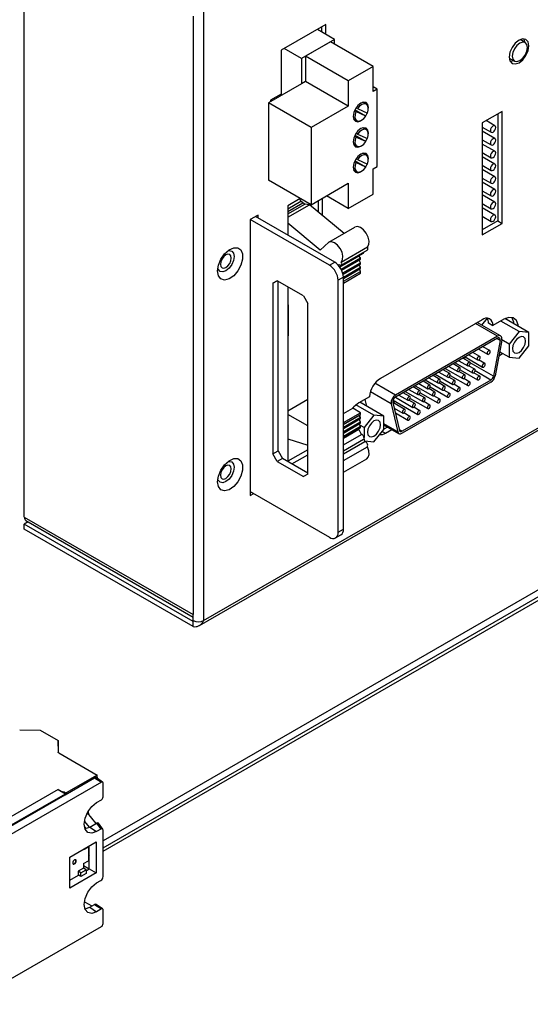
# Model space of a CAD drawing. Header units: millimetres. Extents: x 7187 to 8806, y -3756 to -2918.
# Tile 115 of 250: x 8104 to 8187, y -3668 to -3508. Entities that reach past the tile are written whole.
import ezdxf

# ---------------------------------------------------------------- set-up
doc = ezdxf.new("R2010")
doc.units = ezdxf.units.MM
doc.header["$LTSCALE"] = 3

msp = doc.modelspace()

# ---------------------------------------------------------------- linework, layer by layer
at = {"linetype": 'Continuous', "lineweight": 30}
for p, q in [((8104.44, -3588.64), (8104.44, -3491.31)), ((8131.88, -3507.15), (8131.88, -3604.48)), ((8133.57, -3506.17), (8133.57, -3605.46)), ((8153.44, -3508.5), (8146.16, -3512.7)), ((8152.73, -3508.91), (8152.73, -3509.7)), ((8153.44, -3510.11), (8153.44, -3508.5)), ((8154.86, -3510.93), (8152.05, -3509.3)), ((8154.86, -3510.93), (8149.48, -3514.03)), ((8154.2, -3511.32), (8150.14, -3513.67)), ((8161.13, -3515.33), (8154.2, -3511.32)), ((8154.86, -3511.7), (8154.86, -3510.93)), ((8185.83, -3511.44), (8184.98, -3510.95)), ((8146.16, -3512.7), (8146.16, -3519.81)), ((8149.48, -3514.03), (8146.67, -3512.41)), ((8157.07, -3517.67), (8150.14, -3513.67)), ((8150.14, -3513.67), (8150.14, -3517.75)), ((8149.48, -3514.03), (8149.48, -3518.13)), ((8161.13, -3515.33), (8157.07, -3517.67)), ((8161.13, -3519.41), (8161.13, -3515.33)), ((8183.23, -3513.98), (8184.08, -3514.47)), ((8149.48, -3518.13), (8144.11, -3521.23)), ((8150.14, -3517.75), (8149.48, -3518.13)), ((8157.07, -3521.76), (8150.14, -3517.75)), ((8157.07, -3517.67), (8157.07, -3521.76)), ((8146.16, -3519.81), (8144.46, -3520.79)), ((8161.79, -3519.03), (8161.13, -3518.65)), ((8161.79, -3519.03), (8161.13, -3519.41)), ((8161.79, -3531.61), (8161.79, -3519.03)), ((8151.04, -3525.24), (8144.11, -3521.23)), ((8144.11, -3521.23), (8144.11, -3533.81)), ((8144.46, -3520.79), (8144.46, -3521.03)), ((8157.07, -3521.76), (8151.04, -3525.24)), ((8160.01, -3521.47), (8159.45, -3521.15)), ((8158.32, -3522.67), (8158.07, -3522.52)), ((8159.91, -3523.4), (8158.14, -3522.38)), ((8159.91, -3523.4), (8158.32, -3522.67)), ((8158.58, -3522.18), (8158.33, -3522.04)), ((8158.58, -3522.18), (8160.17, -3522.91)), ((8160.33, -3522.16), (8160.34, -3522.01)), ((8182.06, -3522.63), (8178.85, -3524.48)), ((8181.35, -3523.04), (8181.35, -3540.45)), ((8182.06, -3540.86), (8182.06, -3522.63)), ((8157.91, -3523.81), (8158.47, -3524.14)), ((8178.85, -3524.48), (8178.85, -3542.71)), ((8180.9, -3524.97), (8179.45, -3524.14)), ((8151.04, -3525.24), (8151.04, -3537.81)), ((8159.91, -3527.55), (8158.14, -3526.52)), ((8158.58, -3526.33), (8158.33, -3526.19)), ((8158.58, -3526.33), (8160.17, -3527.06)), ((8160.01, -3525.62), (8159.45, -3525.3)), ((8160.33, -3526.31), (8160.34, -3526.15)), ((8178.85, -3525.18), (8180.29, -3526.02)), ((8180.9, -3527.04), (8178.85, -3525.86)), ((8157.91, -3527.96), (8158.47, -3528.28)), ((8158.32, -3526.81), (8158.07, -3526.67)), ((8159.91, -3527.55), (8158.32, -3526.81)), ((8178.85, -3527.26), (8180.29, -3528.09)), ((8180.9, -3529.12), (8178.85, -3527.94)), ((8160.01, -3529.76), (8159.45, -3529.44)), ((8178.85, -3529.33), (8180.29, -3530.16)), ((8132.9, -3606.25), (8264.28, -3530.41)), ((8133.57, -3605.46), (8264.1, -3530.11)), ((8158.32, -3530.96), (8158.07, -3530.82)), ((8159.91, -3531.7), (8158.14, -3530.67)), ((8159.91, -3531.7), (8158.32, -3530.96)), ((8158.58, -3530.48), (8158.33, -3530.33)), ((8158.58, -3530.48), (8160.17, -3531.21)), ((8160.33, -3530.46), (8160.34, -3530.3)), ((8180.9, -3531.19), (8178.85, -3530.01)), ((8178.85, -3531.4), (8180.29, -3532.24)), ((8157.91, -3532.11), (8158.47, -3532.43)), ((8161.13, -3531.98), (8161.79, -3531.61)), ((8161.13, -3536.07), (8161.13, -3531.98)), ((8180.9, -3533.27), (8178.85, -3532.08)), ((8151.04, -3537.81), (8144.11, -3533.81)), ((8151.04, -3537.81), (8157.07, -3534.33)), ((8157.07, -3534.33), (8157.07, -3538.41)), ((8178.85, -3533.48), (8180.29, -3534.31)), ((8180.9, -3535.34), (8178.85, -3534.16)), ((8146.16, -3534.99), (8146.16, -3535.08)), ((8146.16, -3535.08), (8146.23, -3535.03)), ((8157.07, -3538.41), (8161.13, -3536.07)), ((8178.85, -3535.55), (8180.29, -3536.39)), ((8180.9, -3537.41), (8178.85, -3536.23)), ((8149.27, -3536.79), (8147.23, -3537.97)), ((8147.23, -3538.47), (8149.38, -3537.23)), ((8147.23, -3538.92), (8149.68, -3537.51)), ((8147.23, -3539.32), (8149.99, -3537.73)), ((8147.23, -3539.86), (8150.78, -3537.81)), ((8149.38, -3537.23), (8149.21, -3536.83)), ((8149.68, -3537.51), (8149.38, -3537.23)), ((8149.99, -3537.73), (8149.68, -3537.51)), ((8150.78, -3537.81), (8149.99, -3537.73)), ((8156.41, -3542.47), (8150.78, -3537.81)), ((8152.18, -3537.15), (8152.18, -3538.97)), ((8152.89, -3539.56), (8152.89, -3536.74)), ((8157.07, -3538.41), (8153.53, -3536.37)), ((8178.85, -3537.63), (8180.29, -3538.46)), ((8147.23, -3537.97), (8147.23, -3542.76)), ((8180.9, -3539.49), (8178.85, -3538.31)), ((8142.42, -3539.49), (8141.15, -3540.23)), ((8154.02, -3547.65), (8141.15, -3540.23)), ((8141.15, -3540.23), (8141.15, -3585.13)), ((8154.87, -3547.16), (8142, -3539.74)), ((8142.42, -3539.98), (8142.42, -3539.49)), ((8152.49, -3545.18), (8147.23, -3540.84)), ((8178.85, -3539.7), (8180.29, -3540.53)), ((8181.35, -3540.45), (8178.85, -3541.89)), ((8178.85, -3542.71), (8182.06, -3540.86)), ((8181.35, -3540.45), (8182.06, -3540.86)), ((8153.91, -3543.91), (8158.15, -3541.46)), ((8153.91, -3543.91), (8152.49, -3545.18)), ((8155.67, -3547.91), (8159.54, -3545.68)), ((8155.9, -3547.64), (8160.14, -3545.19)), ((8155.94, -3547.13), (8160.18, -3544.68)), ((8154.02, -3547.65), (8154.87, -3547.16)), ((8155.68, -3547.93), (8158.81, -3546.11)), ((8155.89, -3548.27), (8159.04, -3546.45)), ((8155.99, -3548.45), (8159.04, -3546.69)), ((8156, -3548.48), (8158.85, -3546.84)), ((8156.17, -3548.91), (8159.06, -3547.24)), ((8156.22, -3549.09), (8159.06, -3547.45)), ((8158.81, -3546.11), (8158.81, -3546.1)), ((8159.04, -3546.45), (8158.81, -3546.11)), ((8158.84, -3547.6), (8159.06, -3547.45)), ((8158.85, -3546.84), (8159.04, -3546.69)), ((8159.06, -3547.24), (8158.85, -3546.84)), ((8159.04, -3546.69), (8159.04, -3546.45)), ((8159.06, -3547.45), (8159.06, -3547.24)), ((8155.45, -3547.65), (8155.58, -3547.57)), ((8156.22, -3549.11), (8158.84, -3547.6)), ((8156.28, -3549.58), (8159.07, -3547.97)), ((8156.28, -3549.82), (8159.07, -3548.21)), ((8156.28, -3550.27), (8159.07, -3548.66)), ((8156.28, -3550.55), (8159.07, -3548.94)), ((8159.07, -3547.97), (8158.84, -3547.6)), ((8159.07, -3548.66), (8158.89, -3548.31)), ((8159.07, -3548.21), (8159.07, -3547.97)), ((8159.07, -3548.94), (8159.07, -3548.66)), ((8144.83, -3550.59), (8145.53, -3550.19)), ((8145.53, -3550.19), (8144.83, -3550.59)), ((8144.83, -3550.59), (8144.83, -3578.36)), ((8149.77, -3552.64), (8145.53, -3550.19)), ((8145.67, -3577.87), (8145.67, -3550.27)), ((8156.28, -3549.61), (8155.43, -3550.1)), ((8155.43, -3591.09), (8155.43, -3550.1)), ((8156.28, -3590.6), (8156.28, -3549.61)), ((8147.23, -3551.17), (8147.23, -3579.58)), ((8149.77, -3552.64), (8150.48, -3553.86)), ((8150.48, -3581.62), (8150.48, -3553.86)), ((8147.35, -3554.12), (8147.23, -3554.19)), ((8147.35, -3559.1), (8147.35, -3554.12)), ((8178.81, -3556.52), (8162.3, -3566.06)), ((8181.83, -3559.16), (8178.03, -3556.97)), ((8179.62, -3556.28), (8178.73, -3557.38)), ((8179.87, -3557.05), (8180.58, -3557.46)), ((8182.33, -3556.45), (8180.58, -3557.46)), ((8184.81, -3558.45), (8181.84, -3556.73)), ((8186.43, -3558.59), (8182.53, -3556.34)), ((8181.33, -3559.21), (8177.74, -3557.14)), ((8184.81, -3558.45), (8183.19, -3560.47)), ((8186.43, -3558.59), (8184.81, -3558.45)), ((8186.43, -3560.76), (8186.43, -3558.59)), ((8147.23, -3559.03), (8147.35, -3559.1)), ((8147.23, -3559.17), (8147.35, -3559.1)), ((8181.33, -3559.21), (8164.73, -3568.79)), ((8181.33, -3559.54), (8164.73, -3569.12)), ((8181.74, -3559.9), (8180.66, -3565.72)), ((8182.01, -3559.82), (8180.94, -3565.63)), ((8181.74, -3559.9), (8181.21, -3559.6)), ((8183.19, -3560.47), (8182.02, -3559.79)), ((8178.43, -3562.48), (8177.33, -3561.84)), ((8178.26, -3561.31), (8179.71, -3562.14)), ((8180.05, -3561.55), (8178.95, -3560.91)), ((8183.19, -3562.63), (8181.66, -3561.75)), ((8183.19, -3560.47), (8183.19, -3562.63)), ((8184.81, -3562.78), (8186.43, -3560.76)), ((8175.02, -3563.18), (8176.47, -3564.01)), ((8176.81, -3563.42), (8175.71, -3562.78)), ((8175.99, -3562.62), (8175.94, -3562.91)), ((8176.05, -3562.58), (8178.9, -3564.22)), ((8176.64, -3562.24), (8178.09, -3563.07)), ((8179.24, -3563.63), (8178.25, -3563.06)), ((8181.54, -3562.38), (8182.14, -3562.03)), ((8183.19, -3562.63), (8184.81, -3562.78)), ((8171.78, -3565.04), (8173.23, -3565.88)), ((8173.57, -3565.28), (8172.47, -3564.65)), ((8172.81, -3564.45), (8175.66, -3566.09)), ((8173.4, -3564.11), (8174.85, -3564.94)), ((8175.19, -3564.35), (8174.09, -3563.71)), ((8174.43, -3563.52), (8177.28, -3565.16)), ((8176, -3565.5), (8175.01, -3564.93)), ((8175.23, -3564.66), (8178.09, -3566.31)), ((8177.62, -3564.56), (8176.63, -3564)), ((8180.66, -3565.72), (8176.88, -3563.53)), ((8180.25, -3566.33), (8177.67, -3564.84)), ((8248.07, -3565.76), (8117.24, -3641.29)), ((8117.24, -3642.4), (8248.76, -3566.47)), ((8180.25, -3566.33), (8165.81, -3574.67)), ((8180.25, -3566.66), (8165.81, -3574.99)), ((8170.33, -3567.15), (8169.23, -3566.52)), ((8169.57, -3566.32), (8172.42, -3567.96)), ((8170.16, -3565.98), (8171.61, -3566.81)), ((8171.95, -3566.22), (8170.85, -3565.58)), ((8171.19, -3565.39), (8174.04, -3567.03)), ((8171.99, -3566.53), (8174.85, -3568.18)), ((8174.38, -3566.43), (8173.39, -3565.86)), ((8173.61, -3565.59), (8176.47, -3567.24)), ((8176.81, -3566.65), (8175.82, -3566.08)), ((8178.43, -3565.71), (8177.44, -3565.14)), ((8117.24, -3642.97), (8248.76, -3567.05)), ((8164.04, -3570.19), (8160.67, -3568.24)), ((8164.73, -3568.79), (8161.39, -3566.86)), ((8166.34, -3568.19), (8169.18, -3569.83)), ((8166.93, -3567.85), (8168.37, -3568.68)), ((8168.71, -3568.09), (8167.61, -3567.45)), ((8167.95, -3567.26), (8170.8, -3568.9)), ((8168.55, -3566.91), (8169.99, -3567.75)), ((8171.14, -3568.3), (8170.16, -3567.73)), ((8170.37, -3567.46), (8173.23, -3569.11)), ((8172.76, -3567.37), (8171.78, -3566.8)), ((8173.57, -3568.52), (8172.59, -3567.95)), ((8175.19, -3567.58), (8174.2, -3567.01)), ((8147.23, -3571.33), (8150.48, -3569.46)), ((8160.53, -3569.04), (8158.77, -3570.05)), ((8159.78, -3569.47), (8160.04, -3570.56)), ((8164.36, -3569.6), (8168.37, -3571.92)), ((8164.73, -3569.82), (8164.39, -3570.02)), ((8164.72, -3569.13), (8167.56, -3570.77)), ((8165.31, -3568.78), (8166.75, -3569.62)), ((8167.09, -3569.02), (8165.99, -3568.39)), ((8167.9, -3570.17), (8166.92, -3569.6)), ((8167.14, -3569.33), (8169.99, -3570.98)), ((8169.52, -3569.24), (8168.54, -3568.67)), ((8168.75, -3568.4), (8171.61, -3570.05)), ((8170.33, -3570.39), (8169.35, -3569.82)), ((8171.95, -3569.45), (8170.97, -3568.88)), ((8156.28, -3571.79), (8157.8, -3570.91)), ((8159.07, -3571.64), (8157.8, -3570.91)), ((8161.25, -3572.05), (8158.32, -3570.36)), ((8162.87, -3572.19), (8158.96, -3569.94)), ((8164.04, -3570.19), (8165.12, -3574.76)), ((8164.32, -3569.96), (8165.4, -3574.53)), ((8166.28, -3571.11), (8164.32, -3569.98)), ((8164.54, -3570.89), (8165.94, -3571.7)), ((8168.71, -3571.32), (8167.73, -3570.75)), ((8150.48, -3573.78), (8147.23, -3571.91)), ((8156.28, -3573.25), (8159.07, -3571.64)), ((8156.28, -3573.52), (8159.07, -3571.91)), ((8156.28, -3573.57), (8158.85, -3572.08)), ((8156.28, -3573.98), (8159.07, -3572.37)), ((8156.28, -3574.22), (8159.07, -3572.61)), ((8158.85, -3572.08), (8159.07, -3571.91)), ((8159.07, -3572.37), (8158.85, -3572.08)), ((8159.06, -3573.12), (8158.85, -3572.73)), ((8159.07, -3571.91), (8159.07, -3571.64)), ((8159.07, -3572.61), (8159.07, -3572.37)), ((8161.25, -3572.05), (8159.63, -3574.07)), ((8162.87, -3572.19), (8161.25, -3572.05)), ((8162.87, -3574.36), (8162.87, -3572.19)), ((8164.73, -3571.68), (8166.75, -3572.85)), ((8167.09, -3572.26), (8166.11, -3571.69)), ((8156.28, -3574.72), (8159.06, -3573.12)), ((8156.28, -3574.93), (8159.06, -3573.32)), ((8156.28, -3574.96), (8158.85, -3573.48)), ((8156.28, -3575.45), (8159.04, -3573.85)), ((8156.28, -3575.68), (8159.04, -3574.09)), ((8156.28, -3575.78), (8158.81, -3574.32)), ((8158.81, -3574.32), (8158.81, -3574.22)), ((8158.85, -3573.48), (8159.06, -3573.32)), ((8159.04, -3573.85), (8158.85, -3573.48)), ((8159.63, -3574.07), (8158.95, -3573.68)), ((8159.04, -3574.09), (8159.04, -3573.85)), ((8159.06, -3573.32), (8159.06, -3573.12)), ((8159.63, -3574.07), (8159.63, -3575.68)), ((8161.25, -3576.38), (8162.87, -3574.36)), ((8165.12, -3574.76), (8162.87, -3573.47)), ((8162.87, -3573.64), (8165.31, -3575.04)), ((8163.44, -3573.97), (8162.87, -3574.3)), ((8163.1, -3574.98), (8164.15, -3574.38)), ((8165.81, -3574.67), (8165.37, -3574.41)), ((8147.23, -3575.87), (8150.48, -3576.94)), ((8156.28, -3576.86), (8159.21, -3575.17)), ((8156.28, -3577.84), (8159.56, -3575.95)), ((8159.63, -3575.83), (8159.63, -3576.01)), ((8159.75, -3576.24), (8161.25, -3576.38)), ((8162.6, -3574.7), (8163.1, -3574.98)), ((8144.83, -3578.36), (8145.67, -3577.87)), ((8145.67, -3577.87), (8146.38, -3579.09)), ((8150.48, -3577.67), (8147.23, -3579.55)), ((8156.28, -3578.33), (8159.76, -3576.32)), ((8156.28, -3579.43), (8160.18, -3577.18)), ((8145.53, -3579.58), (8144.83, -3578.36)), ((8146.38, -3579.09), (8145.53, -3579.58)), ((8150.48, -3581.46), (8146.38, -3579.09)), ((8147.91, -3579.97), (8150.48, -3578.49)), ((8156.28, -3581.33), (8160.06, -3579.15)), ((8145.53, -3579.58), (8149.77, -3582.03)), ((8150.48, -3581.62), (8149.77, -3582.03)), ((8141.15, -3584.48), (8154.02, -3591.91)), ((8141.15, -3585.13), (8141.71, -3584.81)), ((8104.44, -3588.64), (8131.88, -3604.48)), ((8105.08, -3589.42), (8104.44, -3589.79)), ((8131.88, -3605.62), (8104.44, -3589.79)), ((8104.44, -3590.6), (8104.44, -3589.79)), ((8131.88, -3606.44), (8104.44, -3590.6)), ((8104.69, -3589.19), (8131.88, -3604.89)), ((8155.43, -3591.09), (8156.28, -3590.6)), ((8155.02, -3592.01), (8155.87, -3591.52)), ((8131.88, -3605.46), (8131.88, -3604.48)), ((8132.03, -3605.54), (8131.88, -3605.62)), ((8131.88, -3606.44), (8131.88, -3605.62)), ((8103.69, -3623.24), (8107.02, -3623.26)), ((8107.02, -3623.26), (8109.92, -3624.94)), ((8109.92, -3624.94), (8109.96, -3626.86)), ((8109.97, -3626.92), (8109.92, -3624.94)), ((8110.03, -3626.96), (8116.3, -3630.58)), ((8116.3, -3630.58), (8111.25, -3633.49)), ((8116.32, -3631.16), (8116.3, -3630.58)), ((8116.96, -3631.75), (8095.07, -3644.38)), ((8111.05, -3633.78), (8115.83, -3631.02)), ((8115.83, -3631.02), (8116.96, -3631.75)), ((8117.16, -3631.73), (8116.09, -3631)), ((8117.24, -3634.14), (8117.24, -3631.91)), ((8109.95, -3632.93), (8097.78, -3639.95)), ((8098.95, -3640.63), (8111.11, -3633.61)), ((8099.01, -3640.73), (8111.05, -3633.78)), ((8109.95, -3632.93), (8111.11, -3633.61)), ((8110.05, -3632.96), (8110.02, -3632.98)), ((8110.04, -3632.99), (8110.05, -3632.96)), ((8110.05, -3632.96), (8110.63, -3633.29)), ((8110.63, -3633.29), (8110.62, -3633.32)), ((8110.99, -3633.34), (8110.63, -3633.29)), ((8110.99, -3633.34), (8110.93, -3633.5)), ((8110.99, -3633.34), (8111.25, -3633.49)), ((8111.11, -3633.61), (8111.05, -3633.78)), ((8111.25, -3633.49), (8111.18, -3633.7)), ((8116.18, -3635.07), (8116.96, -3634.62)), ((8114.67, -3636.73), (8116.06, -3638.46)), ((8114.79, -3636.52), (8114.87, -3636.98)), ((8114.19, -3638.13), (8114.98, -3639.08)), ((8115.06, -3639.04), (8116.16, -3638.4)), ((8116.16, -3638.4), (8116.87, -3639.37)), ((8117.19, -3639.39), (8116.48, -3638.42)), ((8114.19, -3639.02), (8114.41, -3639.28)), ((8115.06, -3639.04), (8116.18, -3639.77)), ((8116.87, -3639.37), (8116.18, -3639.77)), ((8117.24, -3647.1), (8117.24, -3639.56)), ((8111.84, -3643.94), (8116.11, -3641.47)), ((8116.11, -3641.47), (8116.11, -3646.49)), ((8114.86, -3642.3), (8114.05, -3642.77)), ((8114.05, -3642.66), (8114.05, -3642.77)), ((8114.83, -3642.21), (8114.86, -3642.3)), ((8114.86, -3642.3), (8114.86, -3644.51)), ((8114.99, -3644.63), (8114.99, -3642.11)), ((8111.84, -3648.96), (8111.84, -3643.94)), ((8114.05, -3644.98), (8114.86, -3644.51)), ((8114.05, -3644.98), (8114.05, -3645.75)), ((8114.99, -3644.63), (8114.82, -3644.53)), ((8114.86, -3643.63), (8114.99, -3643.79)), ((8114.99, -3645.84), (8114.99, -3644.63)), ((8116.11, -3646.49), (8111.84, -3648.96)), ((8114.05, -3645.75), (8113.2, -3646.24)), ((8113.2, -3646.24), (8113.2, -3646.81)), ((8113.62, -3646.49), (8113.2, -3646.24)), ((8113.62, -3646.49), (8114.47, -3646)), ((8113.62, -3647.06), (8113.62, -3646.49)), ((8114.47, -3646.57), (8113.62, -3647.06)), ((8114.05, -3645.32), (8114.99, -3645.84)), ((8114.47, -3646), (8114.05, -3645.75)), ((8114.47, -3646.14), (8114.99, -3645.84)), ((8114.47, -3646), (8114.47, -3646.57)), ((8114.96, -3645.86), (8114.91, -3645.79)), ((8114.99, -3645.84), (8116.11, -3646.49)), ((8111.84, -3647.66), (8113.25, -3646.85)), ((8113.62, -3647.06), (8113.2, -3646.81)), ((8116.18, -3648.11), (8116.87, -3647.71)), ((8114.22, -3651.18), (8115.41, -3651.88)), ((8115.06, -3652.08), (8115.83, -3651.63)), ((8115.06, -3652.08), (8116.18, -3652.81)), ((8115.83, -3651.63), (8116.96, -3652.36)), ((8117.16, -3652.35), (8116.09, -3651.62)), ((8116.96, -3652.36), (8116.18, -3652.81)), ((8117.24, -3654.75), (8117.24, -3652.52)), ((8095.07, -3667.87), (8116.96, -3655.24))]:
    msp.add_line(p, q, dxfattribs=at)
at = {"linetype": 'Continuous', "lineweight": 30, "flags": 128}
for points in [[(8186.4, -3511.95), (8186.28, -3511.32), (8185.94, -3510.92), (8185.42, -3510.82), (8184.81, -3511.03), (8184.2, -3511.52), (8183.69, -3512.22), (8183.34, -3513.02), (8183.22, -3513.79), (8183.34, -3514.42), (8183.69, -3514.82), (8184.2, -3514.92), (8184.81, -3514.71), (8185.42, -3514.22), (8185.94, -3513.52), (8186.28, -3512.73), (8186.4, -3511.95)], [(8186.19, -3512.24), (8186.1, -3511.75), (8185.83, -3511.44), (8185.43, -3511.36), (8184.95, -3511.52), (8184.48, -3511.91), (8184.08, -3512.45), (8183.81, -3513.07), (8183.72, -3513.67), (8183.81, -3514.16), (8184.08, -3514.47), (8184.48, -3514.54), (8184.95, -3514.38), (8185.43, -3514), (8185.83, -3513.46), (8186.1, -3512.84), (8186.19, -3512.24)], [(8185.53, -3510.82), (8185.57, -3510.91), (8185.69, -3511.36)], [(8183.94, -3514.39), (8183.5, -3514.51), (8183.39, -3514.52)], [(8160.34, -3522.01), (8160.24, -3521.51), (8159.97, -3521.21), (8159.57, -3521.13), (8159.1, -3521.29), (8158.63, -3521.67), (8158.22, -3522.22), (8157.96, -3522.83), (8157.86, -3523.44), (8157.96, -3523.93), (8158.22, -3524.24), (8158.63, -3524.31), (8159.1, -3524.15), (8159.23, -3524.06)], [(8160.17, -3522.91), (8160.31, -3522.43), (8160.32, -3522), (8160.2, -3521.65), (8159.97, -3521.45), (8159.65, -3521.4), (8159.29, -3521.52), (8158.91, -3521.79), (8158.58, -3522.18)], [(8158.32, -3522.67), (8158.18, -3523.15), (8158.16, -3523.6), (8158.28, -3523.95), (8158.51, -3524.16), (8158.83, -3524.2), (8159.2, -3524.08), (8159.58, -3523.8), (8159.91, -3523.4)], [(8159.88, -3523.38), (8159.97, -3523.23), (8160.14, -3522.9)], [(8181.02, -3525.25), (8180.99, -3525.08), (8180.9, -3524.97), (8180.76, -3524.94), (8180.59, -3525), (8180.43, -3525.13), (8180.29, -3525.32), (8180.2, -3525.53), (8180.17, -3525.74), (8180.2, -3525.91), (8180.29, -3526.02), (8180.43, -3526.04), (8180.59, -3525.99), (8180.76, -3525.85), (8180.9, -3525.67), (8180.99, -3525.45), (8181.02, -3525.25)], [(8160.34, -3526.15), (8160.24, -3525.66), (8159.97, -3525.35), (8159.57, -3525.28), (8159.1, -3525.44), (8158.63, -3525.82), (8158.22, -3526.36), (8157.96, -3526.98), (8157.86, -3527.58), (8157.96, -3528.08), (8158.22, -3528.38), (8158.63, -3528.46), (8159.1, -3528.3), (8159.23, -3528.21)], [(8160.17, -3527.06), (8160.31, -3526.58), (8160.32, -3526.14), (8160.2, -3525.8), (8159.97, -3525.6), (8159.65, -3525.55), (8159.29, -3525.67), (8158.91, -3525.94), (8158.58, -3526.33)], [(8158.32, -3526.81), (8158.18, -3527.3), (8158.16, -3527.75), (8158.28, -3528.1), (8158.51, -3528.31), (8158.83, -3528.35), (8159.2, -3528.23), (8159.58, -3527.95), (8159.91, -3527.55)], [(8159.88, -3527.53), (8159.97, -3527.37), (8160.14, -3527.05)], [(8181.02, -3527.32), (8180.99, -3527.15), (8180.9, -3527.04), (8180.76, -3527.02), (8180.59, -3527.07), (8180.43, -3527.21), (8180.29, -3527.39), (8180.2, -3527.61), (8180.17, -3527.81), (8180.2, -3527.98), (8180.29, -3528.09), (8180.43, -3528.12), (8180.59, -3528.06), (8180.76, -3527.93), (8180.9, -3527.74), (8180.99, -3527.53), (8181.02, -3527.32)], [(8160.34, -3530.3), (8160.24, -3529.81), (8159.97, -3529.5), (8159.57, -3529.42), (8159.1, -3529.59), (8158.63, -3529.97), (8158.22, -3530.51), (8157.96, -3531.13), (8157.86, -3531.73), (8157.96, -3532.22), (8158.22, -3532.53), (8158.63, -3532.61), (8159.1, -3532.45), (8159.23, -3532.36)], [(8160.17, -3531.21), (8160.31, -3530.73), (8160.32, -3530.29), (8160.2, -3529.95), (8159.97, -3529.74), (8159.65, -3529.7), (8159.29, -3529.82), (8158.91, -3530.09), (8158.58, -3530.48)], [(8181.02, -3529.39), (8180.99, -3529.22), (8180.9, -3529.12), (8180.76, -3529.09), (8180.59, -3529.15), (8180.43, -3529.28), (8180.29, -3529.47), (8180.2, -3529.68), (8180.17, -3529.89), (8180.2, -3530.06), (8180.29, -3530.16), (8180.43, -3530.19), (8180.59, -3530.13), (8180.76, -3530), (8180.9, -3529.81), (8180.99, -3529.6), (8181.02, -3529.39)], [(8158.32, -3530.96), (8158.18, -3531.45), (8158.16, -3531.89), (8158.28, -3532.24), (8158.51, -3532.45), (8158.83, -3532.5), (8159.2, -3532.38), (8159.58, -3532.1), (8159.91, -3531.7)], [(8159.88, -3531.68), (8159.97, -3531.52), (8160.14, -3531.19)], [(8181.02, -3531.47), (8180.99, -3531.3), (8180.9, -3531.19), (8180.76, -3531.17), (8180.59, -3531.22), (8180.43, -3531.35), (8180.29, -3531.54), (8180.2, -3531.75), (8180.17, -3531.96), (8180.2, -3532.13), (8180.29, -3532.24), (8180.43, -3532.26), (8180.59, -3532.21), (8180.76, -3532.08), (8180.9, -3531.89), (8180.99, -3531.68), (8181.02, -3531.47)], [(8181.02, -3533.54), (8180.99, -3533.37), (8180.9, -3533.27), (8180.76, -3533.24), (8180.59, -3533.3), (8180.43, -3533.43), (8180.29, -3533.61), (8180.2, -3533.83), (8180.17, -3534.03), (8180.2, -3534.2), (8180.29, -3534.31), (8180.43, -3534.34), (8180.59, -3534.28), (8180.76, -3534.15), (8180.9, -3533.96), (8180.99, -3533.75), (8181.02, -3533.54)], [(8181.02, -3535.62), (8180.99, -3535.45), (8180.9, -3535.34), (8180.76, -3535.31), (8180.59, -3535.37), (8180.43, -3535.5), (8180.29, -3535.69), (8180.2, -3535.9), (8180.17, -3536.11), (8180.2, -3536.28), (8180.29, -3536.39), (8180.43, -3536.41), (8180.59, -3536.36), (8180.76, -3536.22), (8180.9, -3536.04), (8180.99, -3535.82), (8181.02, -3535.62)], [(8181.02, -3537.69), (8180.99, -3537.52), (8180.9, -3537.41), (8180.76, -3537.39), (8180.59, -3537.44), (8180.43, -3537.58), (8180.29, -3537.76), (8180.2, -3537.98), (8180.17, -3538.18), (8180.2, -3538.35), (8180.29, -3538.46), (8180.43, -3538.49), (8180.59, -3538.43), (8180.76, -3538.3), (8180.9, -3538.11), (8180.99, -3537.9), (8181.02, -3537.69)], [(8181.02, -3539.76), (8180.99, -3539.59), (8180.9, -3539.49), (8180.76, -3539.46), (8180.59, -3539.52), (8180.43, -3539.65), (8180.29, -3539.84), (8180.2, -3540.05), (8180.17, -3540.26), (8180.2, -3540.43), (8180.29, -3540.53), (8180.43, -3540.56), (8180.59, -3540.5), (8180.76, -3540.37), (8180.9, -3540.18), (8180.99, -3539.97), (8181.02, -3539.76)], [(8160.18, -3544.68), (8160.4, -3544.29), (8160.45, -3543.74), (8160.3, -3543.1), (8159.99, -3542.46), (8159.56, -3541.92), (8159.06, -3541.54), (8158.57, -3541.38), (8158.15, -3541.46)], [(8155.94, -3547.13), (8156.16, -3546.74), (8156.2, -3546.19), (8156.06, -3545.55), (8155.75, -3544.91), (8155.32, -3544.37), (8154.82, -3543.99), (8154.33, -3543.83), (8153.91, -3543.91)], [(8135.84, -3548.59), (8135.98, -3547.66), (8136.38, -3546.69), (8136.98, -3545.82), (8137.71, -3545.16), (8138.46, -3544.81), (8139.13, -3544.81), (8139.64, -3545.16), (8139.91, -3545.81), (8139.91, -3546.68), (8139.64, -3547.65), (8139.13, -3548.59), (8138.46, -3549.36), (8137.71, -3549.88), (8136.98, -3550.06), (8136.38, -3549.88), (8135.98, -3549.37), (8135.84, -3548.59)], [(8137.5, -3545.31), (8137.7, -3545.27), (8138.14, -3545.36), (8138.43, -3545.69), (8138.53, -3546.23), (8138.43, -3546.88), (8138.14, -3547.55), (8137.7, -3548.14), (8137.19, -3548.55), (8136.67, -3548.73), (8136.24, -3548.65), (8135.95, -3548.31), (8135.88, -3548.12)], [(8160.14, -3545.19), (8160.17, -3545.17), (8160.23, -3545.09), (8160.25, -3544.97), (8160.23, -3544.83), (8160.18, -3544.68)], [(8136.3, -3547.51), (8136.37, -3547.86), (8136.56, -3548.08), (8136.85, -3548.14), (8137.19, -3548.02), (8137.53, -3547.75), (8137.81, -3547.36), (8138.01, -3546.92), (8138.07, -3546.49), (8138.01, -3546.14), (8137.81, -3545.92), (8137.53, -3545.86), (8137.19, -3545.98), (8136.85, -3546.25), (8136.56, -3546.64), (8136.37, -3547.08), (8136.3, -3547.51)], [(8155.52, -3547.52), (8155.63, -3547.61), (8155.74, -3547.66), (8155.85, -3547.66), (8155.93, -3547.62), (8155.98, -3547.53), (8156, -3547.42), (8155.99, -3547.28), (8155.94, -3547.13)], [(8184.69, -3557.59), (8184.67, -3557.36), (8184.39, -3556.63), (8183.86, -3556.21), (8183.14, -3556.15), (8182.33, -3556.45)], [(8182.01, -3559.82), (8182.03, -3559.63), (8182.02, -3559.45), (8181.96, -3559.31), (8181.88, -3559.2), (8181.77, -3559.13), (8181.63, -3559.11), (8181.48, -3559.14), (8181.33, -3559.21)], [(8181.74, -3559.9), (8181.75, -3559.79), (8181.74, -3559.68), (8181.71, -3559.6), (8181.66, -3559.53), (8181.59, -3559.49), (8181.51, -3559.48), (8181.42, -3559.49), (8181.33, -3559.54)], [(8185.87, -3560), (8185.79, -3559.58), (8185.56, -3559.31), (8185.22, -3559.25), (8184.81, -3559.39), (8184.4, -3559.71), (8184.06, -3560.18), (8183.83, -3560.71), (8183.75, -3561.22), (8183.83, -3561.65), (8184.06, -3561.91), (8184.4, -3561.98), (8184.81, -3561.84), (8185.22, -3561.51), (8185.56, -3561.05), (8185.79, -3560.52), (8185.87, -3560)], [(8180.12, -3561.7), (8180.1, -3561.61), (8180.05, -3561.55), (8179.97, -3561.53), (8179.88, -3561.56), (8179.78, -3561.64), (8179.71, -3561.74), (8179.65, -3561.86), (8179.63, -3561.98), (8179.65, -3562.08), (8179.71, -3562.14), (8179.78, -3562.15), (8179.88, -3562.12), (8179.97, -3562.05), (8180.05, -3561.94), (8180.1, -3561.82), (8180.12, -3561.7)], [(8176.88, -3563.57), (8176.86, -3563.48), (8176.81, -3563.42), (8176.73, -3563.4), (8176.64, -3563.43), (8176.55, -3563.51), (8176.47, -3563.61), (8176.41, -3563.73), (8176.4, -3563.85), (8176.41, -3563.95), (8176.47, -3564.01), (8176.55, -3564.02), (8176.64, -3563.99), (8176.73, -3563.92), (8176.81, -3563.81), (8176.86, -3563.69), (8176.88, -3563.57)], [(8178.5, -3562.64), (8178.48, -3562.54), (8178.43, -3562.48), (8178.35, -3562.47), (8178.26, -3562.5), (8178.17, -3562.57), (8178.09, -3562.68), (8178.03, -3562.8), (8178.02, -3562.92), (8178.03, -3563.01), (8178.09, -3563.07), (8178.17, -3563.09), (8178.26, -3563.06), (8178.35, -3562.98), (8178.43, -3562.88), (8178.48, -3562.76), (8178.5, -3562.64)], [(8175.26, -3564.51), (8175.24, -3564.41), (8175.19, -3564.35), (8175.11, -3564.33), (8175.02, -3564.37), (8174.93, -3564.44), (8174.85, -3564.55), (8174.8, -3564.67), (8174.78, -3564.79), (8174.8, -3564.88), (8174.85, -3564.94), (8174.93, -3564.96), (8175.02, -3564.93), (8175.11, -3564.85), (8175.19, -3564.75), (8175.24, -3564.62), (8175.26, -3564.51)], [(8177.69, -3564.72), (8177.67, -3564.63), (8177.62, -3564.56), (8177.54, -3564.55), (8177.45, -3564.58), (8177.36, -3564.66), (8177.28, -3564.76), (8177.22, -3564.88), (8177.21, -3565), (8177.22, -3565.1), (8177.28, -3565.16), (8177.36, -3565.17), (8177.45, -3565.14), (8177.54, -3565.07), (8177.62, -3564.96), (8177.67, -3564.84), (8177.69, -3564.72)], [(8179.31, -3563.79), (8179.29, -3563.69), (8179.24, -3563.63), (8179.16, -3563.61), (8179.07, -3563.65), (8178.97, -3563.72), (8178.9, -3563.83), (8178.84, -3563.95), (8178.83, -3564.07), (8178.84, -3564.16), (8178.9, -3564.22), (8178.97, -3564.24), (8179.07, -3564.21), (8179.16, -3564.13), (8179.24, -3564.03), (8179.29, -3563.9), (8179.31, -3563.79)], [(8172.02, -3566.38), (8172, -3566.28), (8171.95, -3566.22), (8171.87, -3566.2), (8171.78, -3566.24), (8171.69, -3566.31), (8171.61, -3566.42), (8171.56, -3566.54), (8171.54, -3566.66), (8171.56, -3566.75), (8171.61, -3566.81), (8171.69, -3566.83), (8171.78, -3566.8), (8171.87, -3566.72), (8171.95, -3566.62), (8172, -3566.49), (8172.02, -3566.38)], [(8173.64, -3565.44), (8173.62, -3565.35), (8173.57, -3565.28), (8173.49, -3565.27), (8173.4, -3565.3), (8173.31, -3565.38), (8173.23, -3565.48), (8173.18, -3565.6), (8173.16, -3565.72), (8173.18, -3565.82), (8173.23, -3565.88), (8173.31, -3565.89), (8173.4, -3565.86), (8173.49, -3565.79), (8173.57, -3565.68), (8173.62, -3565.56), (8173.64, -3565.44)], [(8174.45, -3566.59), (8174.43, -3566.49), (8174.38, -3566.43), (8174.3, -3566.42), (8174.21, -3566.45), (8174.12, -3566.53), (8174.04, -3566.63), (8173.99, -3566.75), (8173.97, -3566.87), (8173.99, -3566.97), (8174.04, -3567.03), (8174.12, -3567.04), (8174.21, -3567.01), (8174.3, -3566.94), (8174.38, -3566.83), (8174.43, -3566.71), (8174.45, -3566.59)], [(8176.07, -3565.66), (8176.05, -3565.56), (8176, -3565.5), (8175.92, -3565.48), (8175.83, -3565.52), (8175.74, -3565.59), (8175.66, -3565.7), (8175.6, -3565.82), (8175.59, -3565.94), (8175.6, -3566.03), (8175.66, -3566.09), (8175.74, -3566.11), (8175.83, -3566.08), (8175.92, -3566), (8176, -3565.9), (8176.05, -3565.77), (8176.07, -3565.66)], [(8176.88, -3566.81), (8176.86, -3566.71), (8176.81, -3566.65), (8176.73, -3566.63), (8176.64, -3566.67), (8176.55, -3566.74), (8176.47, -3566.85), (8176.41, -3566.97), (8176.4, -3567.09), (8176.41, -3567.18), (8176.47, -3567.24), (8176.55, -3567.26), (8176.64, -3567.23), (8176.73, -3567.15), (8176.81, -3567.04), (8176.86, -3566.92), (8176.88, -3566.81)], [(8178.5, -3565.87), (8178.48, -3565.77), (8178.43, -3565.71), (8178.35, -3565.7), (8178.26, -3565.73), (8178.17, -3565.81), (8178.09, -3565.91), (8178.03, -3566.03), (8178.02, -3566.15), (8178.03, -3566.25), (8178.09, -3566.31), (8178.17, -3566.32), (8178.26, -3566.29), (8178.35, -3566.22), (8178.43, -3566.11), (8178.48, -3565.99), (8178.5, -3565.87)], [(8168.78, -3568.25), (8168.77, -3568.15), (8168.71, -3568.09), (8168.64, -3568.07), (8168.54, -3568.11), (8168.45, -3568.18), (8168.37, -3568.29), (8168.32, -3568.41), (8168.3, -3568.53), (8168.32, -3568.62), (8168.37, -3568.68), (8168.45, -3568.7), (8168.54, -3568.67), (8168.64, -3568.59), (8168.71, -3568.49), (8168.77, -3568.36), (8168.78, -3568.25)], [(8170.4, -3567.31), (8170.39, -3567.21), (8170.33, -3567.15), (8170.25, -3567.14), (8170.16, -3567.17), (8170.07, -3567.25), (8169.99, -3567.35), (8169.94, -3567.47), (8169.92, -3567.59), (8169.94, -3567.69), (8169.99, -3567.75), (8170.07, -3567.76), (8170.16, -3567.73), (8170.25, -3567.66), (8170.33, -3567.55), (8170.39, -3567.43), (8170.4, -3567.31)], [(8172.83, -3567.53), (8172.81, -3567.43), (8172.76, -3567.37), (8172.68, -3567.35), (8172.59, -3567.39), (8172.5, -3567.46), (8172.42, -3567.57), (8172.37, -3567.69), (8172.35, -3567.81), (8172.37, -3567.9), (8172.42, -3567.96), (8172.5, -3567.98), (8172.59, -3567.95), (8172.68, -3567.87), (8172.76, -3567.76), (8172.81, -3567.64), (8172.83, -3567.53)], [(8175.26, -3567.74), (8175.24, -3567.64), (8175.19, -3567.58), (8175.11, -3567.57), (8175.02, -3567.6), (8174.93, -3567.68), (8174.85, -3567.78), (8174.8, -3567.9), (8174.78, -3568.02), (8174.8, -3568.12), (8174.85, -3568.18), (8174.93, -3568.19), (8175.02, -3568.16), (8175.11, -3568.09), (8175.19, -3567.98), (8175.24, -3567.86), (8175.26, -3567.74)], [(8167.17, -3569.18), (8167.15, -3569.08), (8167.09, -3569.02), (8167.02, -3569.01), (8166.92, -3569.04), (8166.83, -3569.12), (8166.75, -3569.22), (8166.7, -3569.34), (8166.68, -3569.46), (8166.7, -3569.56), (8166.75, -3569.62), (8166.83, -3569.63), (8166.92, -3569.6), (8167.02, -3569.53), (8167.09, -3569.42), (8167.15, -3569.3), (8167.17, -3569.18)], [(8169.59, -3569.4), (8169.58, -3569.3), (8169.52, -3569.24), (8169.44, -3569.22), (8169.35, -3569.26), (8169.26, -3569.33), (8169.18, -3569.44), (8169.13, -3569.56), (8169.11, -3569.68), (8169.13, -3569.77), (8169.18, -3569.83), (8169.26, -3569.85), (8169.35, -3569.82), (8169.44, -3569.74), (8169.52, -3569.63), (8169.58, -3569.51), (8169.59, -3569.4)], [(8171.21, -3568.46), (8171.2, -3568.36), (8171.14, -3568.3), (8171.06, -3568.29), (8170.97, -3568.32), (8170.88, -3568.4), (8170.8, -3568.5), (8170.75, -3568.62), (8170.73, -3568.74), (8170.75, -3568.84), (8170.8, -3568.9), (8170.88, -3568.91), (8170.97, -3568.88), (8171.06, -3568.81), (8171.14, -3568.7), (8171.2, -3568.58), (8171.21, -3568.46)], [(8172.02, -3569.61), (8172, -3569.51), (8171.95, -3569.45), (8171.87, -3569.44), (8171.78, -3569.47), (8171.69, -3569.54), (8171.61, -3569.65), (8171.56, -3569.77), (8171.54, -3569.89), (8171.56, -3569.99), (8171.61, -3570.05), (8171.69, -3570.06), (8171.78, -3570.03), (8171.87, -3569.96), (8171.95, -3569.85), (8172, -3569.73), (8172.02, -3569.61)], [(8173.64, -3568.68), (8173.62, -3568.58), (8173.57, -3568.52), (8173.49, -3568.5), (8173.4, -3568.54), (8173.31, -3568.61), (8173.23, -3568.72), (8173.18, -3568.84), (8173.16, -3568.96), (8173.18, -3569.05), (8173.23, -3569.11), (8173.31, -3569.13), (8173.4, -3569.1), (8173.49, -3569.02), (8173.57, -3568.91), (8173.62, -3568.79), (8173.64, -3568.68)], [(8158.77, -3570.05), (8157.96, -3570.68), (8157.7, -3570.97)], [(8166.36, -3571.27), (8166.34, -3571.17), (8166.28, -3571.11), (8166.21, -3571.09), (8166.11, -3571.13), (8166.02, -3571.2), (8165.94, -3571.31), (8165.89, -3571.43), (8165.87, -3571.54), (8165.89, -3571.64), (8165.94, -3571.7), (8166.02, -3571.72), (8166.11, -3571.68), (8166.21, -3571.61), (8166.28, -3571.5), (8166.34, -3571.38), (8166.36, -3571.27)], [(8167.98, -3570.33), (8167.96, -3570.23), (8167.9, -3570.17), (8167.83, -3570.16), (8167.73, -3570.19), (8167.64, -3570.27), (8167.56, -3570.37), (8167.51, -3570.49), (8167.49, -3570.61), (8167.51, -3570.71), (8167.56, -3570.77), (8167.64, -3570.78), (8167.73, -3570.75), (8167.83, -3570.68), (8167.9, -3570.57), (8167.96, -3570.45), (8167.98, -3570.33)], [(8168.78, -3571.48), (8168.77, -3571.38), (8168.71, -3571.32), (8168.64, -3571.31), (8168.54, -3571.34), (8168.45, -3571.41), (8168.37, -3571.52), (8168.32, -3571.64), (8168.3, -3571.76), (8168.32, -3571.86), (8168.37, -3571.92), (8168.45, -3571.93), (8168.54, -3571.9), (8168.64, -3571.82), (8168.71, -3571.72), (8168.77, -3571.6), (8168.78, -3571.48)], [(8170.4, -3570.54), (8170.39, -3570.45), (8170.33, -3570.39), (8170.25, -3570.37), (8170.16, -3570.4), (8170.07, -3570.48), (8169.99, -3570.59), (8169.94, -3570.71), (8169.92, -3570.82), (8169.94, -3570.92), (8169.99, -3570.98), (8170.07, -3571), (8170.16, -3570.96), (8170.25, -3570.89), (8170.33, -3570.78), (8170.39, -3570.66), (8170.4, -3570.54)], [(8162.31, -3573.6), (8162.23, -3573.18), (8162, -3572.91), (8161.65, -3572.85), (8161.25, -3572.99), (8160.84, -3573.32), (8160.5, -3573.78), (8160.27, -3574.31), (8160.19, -3574.83), (8160.27, -3575.25), (8160.5, -3575.51), (8160.84, -3575.58), (8161.25, -3575.44), (8161.65, -3575.11), (8162, -3574.65), (8162.23, -3574.12), (8162.31, -3573.6)], [(8167.17, -3572.41), (8167.15, -3572.32), (8167.09, -3572.26), (8167.02, -3572.24), (8166.92, -3572.27), (8166.83, -3572.35), (8166.75, -3572.46), (8166.7, -3572.58), (8166.68, -3572.69), (8166.7, -3572.79), (8166.75, -3572.85), (8166.83, -3572.87), (8166.92, -3572.83), (8167.02, -3572.76), (8167.09, -3572.65), (8167.15, -3572.53), (8167.17, -3572.41)], [(8165.4, -3574.53), (8165.42, -3574.59), (8165.45, -3574.65), (8165.49, -3574.69), (8165.55, -3574.71), (8165.6, -3574.72), (8165.67, -3574.72), (8165.74, -3574.7), (8165.81, -3574.67)], [(8159.56, -3575.95), (8159.61, -3575.88), (8159.63, -3575.77), (8159.62, -3575.65), (8159.58, -3575.52), (8159.51, -3575.39), (8159.41, -3575.28), (8159.31, -3575.21), (8159.21, -3575.17)], [(8165.12, -3574.76), (8165.16, -3574.87), (8165.21, -3574.96), (8165.28, -3575.03), (8165.37, -3575.07), (8165.47, -3575.09), (8165.58, -3575.08), (8165.69, -3575.05), (8165.81, -3574.99)], [(8160.06, -3579.15), (8160.3, -3578.9), (8160.45, -3578.43), (8160.4, -3577.83), (8160.18, -3577.18)], [(8135.84, -3582.89), (8135.98, -3581.95), (8136.38, -3580.98), (8136.98, -3580.11), (8137.71, -3579.46), (8138.46, -3579.1), (8139.13, -3579.1), (8139.64, -3579.45), (8139.91, -3580.11), (8139.91, -3580.98), (8139.64, -3581.95), (8139.13, -3582.88), (8138.46, -3583.66), (8137.71, -3584.17), (8136.98, -3584.35), (8136.38, -3584.18), (8135.98, -3583.66), (8135.84, -3582.89)], [(8137.5, -3579.61), (8137.7, -3579.57), (8138.14, -3579.65), (8138.43, -3579.99), (8138.53, -3580.52), (8138.43, -3581.17), (8138.14, -3581.85), (8137.7, -3582.43), (8137.19, -3582.85), (8136.67, -3583.03), (8136.24, -3582.94), (8135.95, -3582.61), (8135.88, -3582.42)], [(8136.3, -3581.81), (8136.37, -3582.16), (8136.56, -3582.38), (8136.85, -3582.44), (8137.19, -3582.32), (8137.53, -3582.04), (8137.81, -3581.66), (8138.01, -3581.22), (8138.07, -3580.79), (8138.01, -3580.43), (8137.81, -3580.21), (8137.53, -3580.16), (8137.19, -3580.28), (8136.85, -3580.55), (8136.56, -3580.94), (8136.37, -3581.38), (8136.3, -3581.81)], [(8116.18, -3639.77), (8115.41, -3640.04), (8114.75, -3639.91), (8114.3, -3639.4), (8114.15, -3638.59), (8114.3, -3637.6), (8114.75, -3636.59), (8115.41, -3635.7), (8116.18, -3635.07)], [(8114.26, -3639.3), (8114.31, -3639.3), (8115.06, -3639.04)], [(8112.88, -3644.55), (8112.86, -3644.44), (8112.8, -3644.37), (8112.71, -3644.35), (8112.6, -3644.39), (8112.49, -3644.47), (8112.4, -3644.6), (8112.34, -3644.74), (8112.31, -3644.88), (8112.34, -3644.99), (8112.4, -3645.06), (8112.49, -3645.08), (8112.6, -3645.04), (8112.71, -3644.95), (8112.8, -3644.83), (8112.86, -3644.69), (8112.88, -3644.55)], [(8112.37, -3645.03), (8112.42, -3645.04), (8112.53, -3645), (8112.64, -3644.91), (8112.73, -3644.79), (8112.79, -3644.65), (8112.81, -3644.51)], [(8112.81, -3644.51), (8112.79, -3644.4), (8112.76, -3644.35)], [(8116.18, -3652.81), (8115.41, -3653.08), (8114.75, -3652.95), (8114.3, -3652.44), (8114.15, -3651.63), (8114.3, -3650.64), (8114.75, -3649.63), (8115.41, -3648.74), (8116.18, -3648.11)], [(8114.26, -3652.34), (8114.31, -3652.34), (8115.06, -3652.08)]]:
    msp.add_lwpolyline(points, dxfattribs=at)
at = {"linetype": 'Continuous', "lineweight": 30}
for centre, radius, start, end in [((8159.42, -3545.5), 0.215, 304.6594, 3.7359), ((8153.21, -3549.75), 3.07, 2.6061, 57.394), ((8152.36, -3550.24), 3.07, 2.6061, 57.394), ((8155.36, -3547.51), 0.158, 303.8715, 359.4929), ((8179.5, -3557.35), 1.08, 354.243, 129.7157), ((8178.4, -3557.05), 1.47, 359.6702, 31.3347), ((8182.16, -3557.25), 1.83, 2.0135, 37.1529), ((8164.38, -3569.31), 3.86, 122.7068, 175.9694), ((8179.4, -3565.34), 1.57, 302.9485, 349.2592), ((8179.74, -3565.54), 0.941, 302.953, 349.2552), ((8165.5, -3570.03), 1.46, 121.5237, 186.2684), ((8165.19, -3569.86), 0.876, 121.5186, 186.2736), ((8140.16, -3583.57), 20.82, 23.778, 26.3708), ((8159.22, -3576.38), 0.548, 6.5342, 51.552), ((8162.3, -3573.77), 1.45, 265.2639, 303.3402), ((8159.6, -3576.92), 0.629, 336.2043, 75.2727), ((8105.07, -3588.69), 0.631, 175.7854, 232.9013), ((8155.34, -3590.73), 0.945, 303.5421, 7.7689), ((8154.57, -3591.23), 0.873, 230.7976, 9.2129), ((8132.72, -3603.82), 1.84, 242.6096, 297.3896), ((8115.98, -3631.21), 0.24, 61.2102, 126.6378), ((8117.07, -3631.88), 0.173, 350.7874, 129.2046), ((8116.63, -3634.11), 0.609, 302.6057, 357.3933), ((8115.98, -3651.82), 0.234, 60.2211, 127.6269), ((8117.07, -3652.5), 0.173, 350.787, 129.2041), ((8116.63, -3654.72), 0.609, 302.6062, 357.3932)]:
    msp.add_arc(centre, radius, start, end, dxfattribs=at)
for centre, major_axis, ratio, start_param, end_param in [((8116.15, -3638.82), (0.284, 0.439), 0.562999, 6.072438, 7.116057), ((8116.86, -3639.79), (0.284, 0.439), 0.562999, 5.566919, 7.116057), ((8116.86, -3647.31), (0.28, 0.429), 0.587736, 4.001358, 5.550496)]:
    msp.add_ellipse(centre, major_axis=major_axis, ratio=ratio, start_param=start_param, end_param=end_param, dxfattribs=at)
for points, knots in [([(8131.88, -3606.44), (8132.04, -3606.45), (8132.39, -3606.47), (8132.88, -3606.3), (8133.31, -3605.96), (8133.48, -3605.63), (8133.57, -3605.46)], [0, 0, 0, 0, 0.229347, 0.484184, 0.739077, 1, 1, 1, 1]), ([(8110.03, -3626.96), (8110.02, -3626.95), (8110, -3626.94), (8109.98, -3626.91), (8109.96, -3626.89), (8109.96, -3626.87), (8109.96, -3626.86)], [0, 0, 0, 0, 0.250064, 0.500042, 0.74993, 1, 1, 1, 1])]:
    msp.add_open_spline(points, degree=3, knots=knots, dxfattribs=at)

doc.saveas('drawing.dxf')
